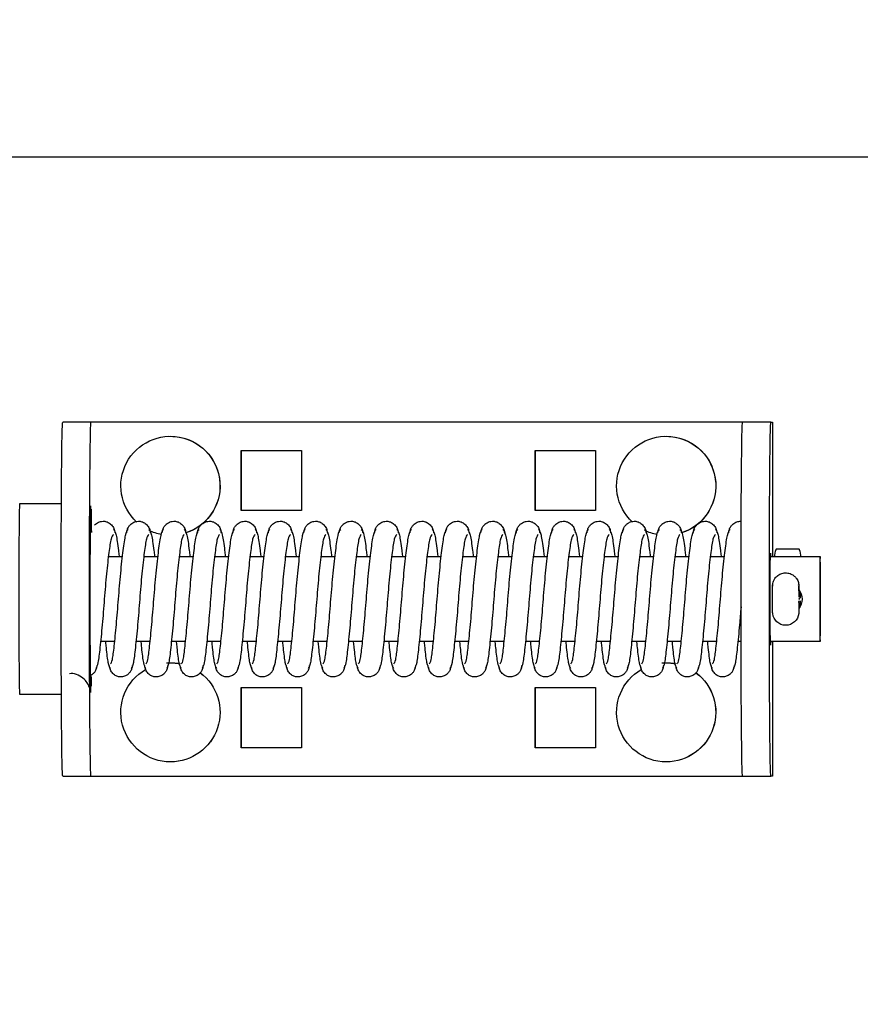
# Model space of a CAD drawing. Header units: centimetres. Extents: x 0 to 55409, y -2708 to 14680.
# Tile 28 of 125: x 29940 to 29952, y 5625 to 5639. Entities that reach past the tile are written whole.
import ezdxf

# ---------------------------------------------------------------- set-up
doc = ezdxf.new("R2010")
doc.units = ezdxf.units.CM
doc.header["$LTSCALE"] = 0.01
doc.layers.add('CKDRZWI_', color=7, linetype='Continuous')
doc.layers.add('CKPOM_POWIERZ', color=1, linetype='Continuous', plot=False)

# ---------------------------------------------------------------- blocks, each defined once
blk = doc.blocks.new('A$7E8719B1CAF')
at = {"color": 7, "linetype": 'Continuous', "lineweight": -3}
for p, q in [((3572.4, -3962), (3576.4, -3962)), ((3576.4, -3962), (3576.61, -3962)), ((3576.61, -3962), (3577.62, -3962)), ((3577.62, -3962), (3667.62, -3962)), ((3667.62, -3962), (3668.4, -3962)), ((3668.4, -3962), (3672.4, -3962)), ((3672.61, -3962), (3672.4, -3962)), ((3672.61, -3981), (3672.61, -3962)), ((3587.62, -3964), (3587.61, -3964)), ((3657.62, -3964), (3657.61, -3964)), ((3597.62, -3966), (3597.62, -3974.5)), ((3606.12, -3966), (3597.62, -3966)), ((3597.65, -3966), (3597.65, -3974.5)), ((3606.12, -3974.5), (3606.12, -3966)), ((3639.12, -3966), (3639.12, -3974.5)), ((3647.62, -3966), (3639.12, -3966)), ((3639.15, -3966), (3639.15, -3974.5)), ((3647.62, -3974.5), (3647.62, -3966)), ((3572.22, -3973.5), (3566.36, -3973.5)), ((3597.62, -3974.5), (3606.12, -3974.5)), ((3639.12, -3974.5), (3647.62, -3974.5)), ((3587.61, -3978), (3587.62, -3978)), ((3657.61, -3978), (3657.62, -3978)), ((3579.74, -3981), (3577.74, -3981)), ((3584.74, -3981), (3582.74, -3981)), ((3589.74, -3981), (3587.74, -3981)), ((3594.74, -3981), (3592.74, -3981)), ((3599.74, -3981), (3597.74, -3981)), ((3604.74, -3981), (3602.74, -3981)), ((3609.74, -3981), (3607.74, -3981)), ((3614.74, -3981), (3612.74, -3981)), ((3619.73, -3981), (3617.74, -3981)), ((3624.73, -3981), (3622.74, -3981)), ((3629.73, -3981), (3627.74, -3981)), ((3634.73, -3981), (3632.74, -3981)), ((3639.73, -3981), (3637.74, -3981)), ((3644.73, -3981), (3642.74, -3981)), ((3649.73, -3981), (3647.74, -3981)), ((3654.73, -3981), (3652.74, -3981)), ((3659.73, -3981), (3657.74, -3981)), ((3664.73, -3981), (3662.74, -3981)), ((3668.19, -3981), (3667.74, -3981)), ((3679.35, -3981), (3672.33, -3981)), ((3676.34, -3985.2), (3676.33, -3984.98)), ((3676.36, -3986.51), (3676.34, -3985.2)), ((3676.52, -3986.51), (3676.53, -3985.98)), ((3676.34, -3988.8), (3676.36, -3987.49)), ((3676.53, -3988.03), (3676.52, -3987.49)), ((3578.85, -3993), (3580.85, -3993)), ((3583.85, -3993), (3585.85, -3993)), ((3588.85, -3993), (3590.85, -3993)), ((3593.85, -3993), (3595.85, -3993)), ((3598.85, -3993), (3600.85, -3993)), ((3603.85, -3993), (3605.85, -3993)), ((3608.85, -3993), (3610.85, -3993)), ((3613.85, -3993), (3615.85, -3993)), ((3618.85, -3993), (3620.85, -3993)), ((3623.85, -3993), (3625.85, -3993)), ((3628.85, -3993), (3630.85, -3993)), ((3633.85, -3993), (3635.85, -3993)), ((3638.85, -3993), (3640.85, -3993)), ((3643.85, -3993), (3645.85, -3993)), ((3648.85, -3993), (3650.85, -3993)), ((3653.85, -3993), (3655.85, -3993)), ((3658.85, -3993), (3660.85, -3993)), ((3663.85, -3993), (3665.85, -3993)), ((3672.33, -3993), (3679.35, -3993)), ((3672.61, -4012), (3672.61, -3993)), ((3673.2, -3994.09), (3676.34, -3994.09)), ((3566.36, -4000.5), (3572.22, -4000.5)), ((3606.12, -3999.5), (3597.62, -3999.5)), ((3597.62, -3999.5), (3597.62, -4008)), ((3597.65, -3999.5), (3597.65, -4008)), ((3606.12, -4008), (3606.12, -3999.5)), ((3639.12, -3999.5), (3639.12, -4008)), ((3647.62, -3999.5), (3639.12, -3999.5)), ((3639.15, -3999.5), (3639.15, -4008)), ((3647.62, -4008), (3647.62, -3999.5)), ((3597.62, -4008), (3606.12, -4008)), ((3639.12, -4008), (3647.62, -4008)), ((3587.61, -4010), (3587.62, -4010)), ((3657.61, -4010), (3657.62, -4010)), ((3576.4, -4012), (3572.4, -4012)), ((3576.61, -4012), (3576.4, -4012)), ((3577.62, -4012), (3576.61, -4012)), ((3667.62, -4012), (3577.62, -4012)), ((3668.4, -4012), (3667.62, -4012)), ((3672.4, -4012), (3668.4, -4012)), ((3672.4, -4012), (3672.61, -4012)), ((711.34, -4049.5), (3936.61, -4049.5))]:
    blk.add_line(p, q, dxfattribs=at)
for centre, radius, start, end in [((3674.49, -3985.15), 1.85, 6.1543, 173.742), ((3674.55, -3987), 2.25, 0, 36.7992), ((3678.9, -3986.56), 2.54, 178.7797, 184.2455), ((3676.33, -3986.78), 0.178, 269.9445, 309.3444), ((3674.55, -3987), 2.25, 323.4294, 0), ((3670.15, -3988.76), 6.18, 357.0636, 359.6512)]:
    blk.add_arc(centre, radius, start, end, dxfattribs=at)
for centre, major_axis, ratio, start_param, end_param in [((3572.4, -3987), (0, -25), 0.008727, 3.141593, 6.283185), ((3576.4, -3987), (0, 25), 0.008727, 0, 3.141593), ((3668.4, -3987), (0, -25), 0.008727, 3.141593, 6.283185), ((3672.4, -3987), (0, 25), 0.008727, 0, 3.141593), ((3587.61, -3971), (0, 7), 0.999962, 0, 2.616208), ((3587.61, -3971), (0, 7), 0.999962, 3.784848, 6.283185), ((3587.62, -3971), (0, 7), 0.999962, 3.784087, 6.283185), ((3657.61, -3971), (0, 7), 0.999962, 0, 2.616342), ((3657.61, -3971), (0, 7), 0.999962, 3.784712, 6.283185), ((3657.62, -3971), (0, 7), 0.999962, 3.783937, 6.283185), ((3566.36, -3987), (0, 13.5), 0.008727, 0, 3.141593), ((3576.36, -3987), (0, 13.5), 0.008727, 5.657312, 5.85822), ((3587.61, -3971), (0, 7), 0.999962, 3.05965, 3.337346), ((3587.62, -3971), (0, 7), 0.999962, 3.141593, 3.336217), ((3657.61, -3971), (0, 7), 0.999962, 3.056375, 3.334106), ((3657.62, -3971), (0, 7), 0.999962, 3.141593, 3.333058), ((3672.35, -3987), (0, 6.5), 0.008727, 0, 3.536384), ((3672.35, -3987), (0, 6.5), 0.008727, 5.888394, 6.283185), ((3676.51, -3984.79), (0, -1.96), 0.008727, 0, 0.523599), ((3676.34, -3986.51), (-0.18, 0.003), 0.865992, 3.141589, 3.294186), ((3676.34, -3987.49), (-0.18, -0.003), 0.865992, 2.988999, 3.141593), ((3674.76, -3992.49), (0.02, -3.2), 0.577306, 4.843168, 5.20299), ((3674.76, -3992.49), (0.02, -3.2), 0.577306, 1.07147, 1.431292), ((3674.77, -3993.25), (-1.85, -0.03), 0.865992, 0.477512, 0.535263), ((3674.77, -3993.25), (1.85, 0.03), 0.865992, 5.713018, 5.770769), ((3587.61, -4003), (0, 7), 0.999962, 0.750796, 5.966971), ((3587.61, -4003), (0, 7), 0.999962, 0.182642, 0.44601), ((3587.62, -4003), (0, 7), 0.999962, 3.141593, 5.967893), ((3657.61, -4003), (0, 7), 0.999962, 0.750796, 5.966971), ((3657.61, -4003), (0, 7), 0.999962, 0.182642, 0.44601), ((3657.62, -4003), (0, 7), 0.999962, 3.141593, 5.967893), ((3576.36, -3987), (0, 13.5), 0.008727, 3.488746, 3.942656)]:
    blk.add_ellipse(centre, major_axis=major_axis, ratio=ratio, start_param=start_param, end_param=end_param, dxfattribs=at)
for major_axis in [(0, 6), (0, 4.5)]:
    blk.add_ellipse((3679.35, -3987), major_axis=major_axis, ratio=0.008727, dxfattribs=at)
for points, knots in [([(3576.25, -3993.06), (3576.25, -3992), (3576.24, -3989.66), (3576.24, -3984.93), (3576.25, -3980.09), (3576.28, -3976.17), (3576.31, -3974.25), (3576.34, -3973.74), (3576.33, -3973.86), (3576.31, -3974.05), (3576.24, -3974.37), (3576.04, -3974.91), (3575.58, -3975.58), (3574.84, -3976.17), (3574, -3976.5), (3573.53, -3976.47), (3573.36, -3976.45)], [0, 0, 0, 0, 0.105422, 0.268462, 0.43171, 0.594771, 0.75679, 0.834571, 0.853687, 0.86334, 0.87313, 0.893907, 0.918375, 0.951198, 0.985387, 1, 1, 1, 1]), ([(3577.22, -3977.61), (3577.2, -3977.43), (3577.16, -3977.14), (3576.95, -3976.72), (3576.68, -3976.41), (3576.45, -3976.25), (3576.32, -3976.18), (3576.29, -3976.16)], [0, 0, 0, 0, 0.0864248, 0.1692708, 0.2464417, 0.3170819, 0.3367085, 0.3367085, 0.3367085, 0.3367085]), ([(3582.22, -3977.61), (3582.2, -3977.43), (3582.16, -3977.14), (3581.95, -3976.72), (3581.68, -3976.41), (3581.31, -3976.14), (3580.85, -3976), (3580.4, -3975.99), (3579.91, -3976.13), (3579.45, -3976.46), (3579.09, -3976.99), (3579.02, -3977.38), (3578.99, -3977.61)], [0, 0, 0, 0, 0.086425, 0.169271, 0.246442, 0.317082, 0.439261, 0.54445, 0.653629, 0.769075, 0.886733, 1, 1, 1, 1]), ([(3587.22, -3977.61), (3587.2, -3977.43), (3587.16, -3977.14), (3586.95, -3976.72), (3586.68, -3976.41), (3586.31, -3976.14), (3585.85, -3976), (3585.4, -3975.99), (3584.91, -3976.13), (3584.45, -3976.46), (3584.09, -3976.99), (3584.02, -3977.38), (3583.99, -3977.61)], [0, 0, 0, 0, 0.086425, 0.169271, 0.246442, 0.317082, 0.439261, 0.54445, 0.653629, 0.769075, 0.886733, 1, 1, 1, 1]), ([(3592.22, -3977.61), (3592.2, -3977.43), (3592.16, -3977.14), (3591.95, -3976.72), (3591.68, -3976.41), (3591.31, -3976.14), (3590.85, -3976), (3590.4, -3975.99), (3589.91, -3976.13), (3589.45, -3976.46), (3589.09, -3976.99), (3589.02, -3977.38), (3588.99, -3977.61)], [0, 0, 0, 0, 0.086425, 0.169271, 0.246442, 0.317082, 0.439261, 0.54445, 0.653629, 0.769075, 0.886733, 1, 1, 1, 1]), ([(3597.22, -3977.61), (3597.2, -3977.43), (3597.16, -3977.14), (3596.95, -3976.72), (3596.68, -3976.41), (3596.31, -3976.14), (3595.85, -3976), (3595.4, -3975.99), (3594.91, -3976.13), (3594.45, -3976.46), (3594.09, -3976.99), (3594.02, -3977.38), (3593.99, -3977.61)], [0, 0, 0, 0, 0.086425, 0.169271, 0.246442, 0.317082, 0.439261, 0.54445, 0.653629, 0.769075, 0.886733, 1, 1, 1, 1]), ([(3602.22, -3977.61), (3602.2, -3977.43), (3602.16, -3977.14), (3601.95, -3976.72), (3601.68, -3976.41), (3601.31, -3976.14), (3600.85, -3976), (3600.4, -3975.99), (3599.91, -3976.13), (3599.45, -3976.46), (3599.09, -3976.99), (3599.02, -3977.38), (3598.99, -3977.61)], [0, 0, 0, 0, 0.086425, 0.169271, 0.246442, 0.317082, 0.439261, 0.54445, 0.653629, 0.769075, 0.886733, 1, 1, 1, 1]), ([(3607.22, -3977.61), (3607.2, -3977.43), (3607.16, -3977.14), (3606.95, -3976.72), (3606.68, -3976.41), (3606.31, -3976.14), (3605.85, -3976), (3605.4, -3975.99), (3604.91, -3976.13), (3604.45, -3976.46), (3604.09, -3976.99), (3604.02, -3977.38), (3603.99, -3977.61)], [0, 0, 0, 0, 0.086425, 0.169271, 0.246442, 0.317082, 0.439261, 0.54445, 0.653629, 0.769075, 0.886733, 1, 1, 1, 1]), ([(3612.22, -3977.61), (3612.2, -3977.43), (3612.16, -3977.14), (3611.95, -3976.72), (3611.68, -3976.41), (3611.31, -3976.14), (3610.85, -3976), (3610.4, -3975.99), (3609.91, -3976.13), (3609.45, -3976.46), (3609.09, -3976.99), (3609.02, -3977.38), (3608.99, -3977.61)], [0, 0, 0, 0, 0.086425, 0.169271, 0.246442, 0.317082, 0.439261, 0.54445, 0.653629, 0.769075, 0.886733, 1, 1, 1, 1]), ([(3617.22, -3977.61), (3617.2, -3977.43), (3617.16, -3977.14), (3616.95, -3976.72), (3616.68, -3976.41), (3616.31, -3976.14), (3615.85, -3976), (3615.4, -3975.99), (3614.91, -3976.13), (3614.45, -3976.46), (3614.09, -3976.99), (3614.02, -3977.38), (3613.99, -3977.61)], [0, 0, 0, 0, 0.086425, 0.169271, 0.246442, 0.317082, 0.439261, 0.54445, 0.653629, 0.769075, 0.886733, 1, 1, 1, 1]), ([(3622.22, -3977.61), (3622.2, -3977.43), (3622.16, -3977.14), (3621.95, -3976.72), (3621.68, -3976.41), (3621.31, -3976.14), (3620.85, -3976), (3620.4, -3975.99), (3619.91, -3976.13), (3619.45, -3976.46), (3619.09, -3976.99), (3619.02, -3977.38), (3618.99, -3977.61)], [0, 0, 0, 0, 0.086425, 0.169271, 0.246442, 0.317082, 0.439261, 0.54445, 0.653629, 0.769075, 0.886733, 1, 1, 1, 1]), ([(3627.22, -3977.61), (3627.2, -3977.43), (3627.16, -3977.14), (3626.95, -3976.72), (3626.68, -3976.41), (3626.31, -3976.14), (3625.85, -3976), (3625.4, -3975.99), (3624.91, -3976.13), (3624.45, -3976.46), (3624.09, -3976.99), (3624.02, -3977.38), (3623.99, -3977.61)], [0, 0, 0, 0, 0.086425, 0.169271, 0.246442, 0.317082, 0.439261, 0.54445, 0.653629, 0.769075, 0.886733, 1, 1, 1, 1]), ([(3632.22, -3977.61), (3632.2, -3977.43), (3632.16, -3977.14), (3631.95, -3976.72), (3631.68, -3976.41), (3631.31, -3976.14), (3630.85, -3976), (3630.4, -3975.99), (3629.91, -3976.13), (3629.45, -3976.46), (3629.09, -3976.99), (3629.02, -3977.38), (3628.99, -3977.61)], [0, 0, 0, 0, 0.086425, 0.169271, 0.246442, 0.317082, 0.439261, 0.54445, 0.653629, 0.769075, 0.886733, 1, 1, 1, 1]), ([(3637.22, -3977.61), (3637.2, -3977.43), (3637.16, -3977.14), (3636.95, -3976.72), (3636.68, -3976.41), (3636.31, -3976.14), (3635.85, -3976), (3635.4, -3975.99), (3634.91, -3976.13), (3634.45, -3976.46), (3634.08, -3976.99), (3634.02, -3977.38), (3633.99, -3977.61)], [0, 0, 0, 0, 0.086425, 0.169271, 0.246442, 0.317082, 0.439261, 0.54445, 0.653629, 0.769075, 0.886733, 1, 1, 1, 1]), ([(3642.22, -3977.61), (3642.2, -3977.43), (3642.16, -3977.14), (3641.95, -3976.72), (3641.68, -3976.41), (3641.31, -3976.14), (3640.85, -3976), (3640.4, -3975.99), (3639.91, -3976.13), (3639.45, -3976.46), (3639.08, -3976.99), (3639.02, -3977.38), (3638.99, -3977.61)], [0, 0, 0, 0, 0.086425, 0.169271, 0.246442, 0.317082, 0.439261, 0.54445, 0.653629, 0.769075, 0.886733, 1, 1, 1, 1]), ([(3647.22, -3977.61), (3647.2, -3977.43), (3647.16, -3977.14), (3646.95, -3976.72), (3646.68, -3976.41), (3646.31, -3976.14), (3645.85, -3976), (3645.4, -3975.99), (3644.91, -3976.13), (3644.45, -3976.46), (3644.08, -3976.99), (3644.02, -3977.38), (3643.99, -3977.61)], [0, 0, 0, 0, 0.086425, 0.169271, 0.246442, 0.317082, 0.439261, 0.54445, 0.653629, 0.769075, 0.886733, 1, 1, 1, 1]), ([(3652.22, -3977.61), (3652.2, -3977.43), (3652.16, -3977.14), (3651.95, -3976.72), (3651.68, -3976.41), (3651.3, -3976.14), (3650.85, -3976), (3650.4, -3975.99), (3649.91, -3976.13), (3649.45, -3976.46), (3649.08, -3976.99), (3649.02, -3977.38), (3648.99, -3977.61)], [0, 0, 0, 0, 0.086425, 0.169271, 0.246442, 0.317082, 0.439261, 0.54445, 0.653629, 0.769075, 0.886733, 1, 1, 1, 1]), ([(3657.22, -3977.61), (3657.2, -3977.43), (3657.16, -3977.14), (3656.95, -3976.72), (3656.68, -3976.41), (3656.3, -3976.14), (3655.85, -3976), (3655.4, -3975.99), (3654.91, -3976.13), (3654.45, -3976.46), (3654.08, -3976.99), (3654.02, -3977.38), (3653.99, -3977.61)], [0, 0, 0, 0, 0.086425, 0.169271, 0.246442, 0.317082, 0.439261, 0.54445, 0.653629, 0.769075, 0.886733, 1, 1, 1, 1]), ([(3662.22, -3977.61), (3662.2, -3977.43), (3662.16, -3977.14), (3661.95, -3976.72), (3661.68, -3976.41), (3661.3, -3976.14), (3660.85, -3976), (3660.4, -3975.99), (3659.91, -3976.13), (3659.45, -3976.46), (3659.08, -3976.99), (3659.02, -3977.38), (3658.99, -3977.61)], [0, 0, 0, 0, 0.086425, 0.169271, 0.246442, 0.317082, 0.439261, 0.54445, 0.653629, 0.769075, 0.886733, 1, 1, 1, 1]), ([(3667.22, -3977.61), (3667.2, -3977.43), (3667.16, -3977.14), (3666.95, -3976.72), (3666.68, -3976.41), (3666.3, -3976.14), (3665.85, -3976), (3665.4, -3975.99), (3664.91, -3976.13), (3664.45, -3976.46), (3664.08, -3976.99), (3664.02, -3977.38), (3663.99, -3977.61)], [0, 0, 0, 0, 0.086425, 0.169271, 0.246442, 0.317082, 0.439261, 0.54445, 0.653629, 0.769075, 0.886733, 1, 1, 1, 1]), ([(3579.55, -3996.1), (3579.43, -3995.99), (3579.22, -3995.75), (3578.92, -3993.7), (3578.57, -3990.68), (3578.27, -3986.99), (3577.98, -3983.24), (3577.65, -3980.04), (3577.38, -3977.73), (3577.19, -3977.38), (3577.08, -3977.21)], [0, 0, 0, 0, 0.122155, 0.241584, 0.367155, 0.490646, 0.615304, 0.744463, 0.869617, 1, 1, 1, 1]), ([(3579.14, -3977.21), (3579.03, -3977.37), (3578.83, -3977.73), (3578.63, -3979.44), (3578.51, -3980.65), (3578.48, -3980.91)], [0, 0, 0, 0, 0.2555428, 0.5011123, 0.5662176, 0.5662176, 0.5662176, 0.5662176]), ([(3579.15, -3977.84), (3579.25, -3977.94), (3579.42, -3978.19), (3579.67, -3980.25), (3579.98, -3983.3), (3580.27, -3987.01), (3580.58, -3990.78), (3580.95, -3994), (3581.28, -3996.32), (3581.51, -3996.68), (3581.65, -3996.85)], [0.0013946, 0.0013946, 0.0013946, 0.0013946, 0.1222493, 0.2417539, 0.36738, 0.4908979, 0.6155517, 0.7446685, 0.8697433, 1, 1, 1, 1]), ([(3584.55, -3996.1), (3584.43, -3995.99), (3584.22, -3995.75), (3583.92, -3993.7), (3583.57, -3990.68), (3583.27, -3986.99), (3582.98, -3983.24), (3582.65, -3980.04), (3582.38, -3977.73), (3582.19, -3977.38), (3582.08, -3977.21)], [0, 0, 0, 0, 0.122155, 0.241584, 0.367155, 0.490646, 0.615304, 0.744463, 0.869617, 1, 1, 1, 1]), ([(3584.14, -3977.21), (3584.03, -3977.37), (3583.83, -3977.73), (3583.63, -3979.44), (3583.51, -3980.65), (3583.48, -3980.91)], [0, 0, 0, 0, 0.2555428, 0.5011123, 0.5662176, 0.5662176, 0.5662176, 0.5662176]), ([(3584.15, -3977.84), (3584.25, -3977.94), (3584.42, -3978.19), (3584.67, -3980.25), (3584.98, -3983.3), (3585.27, -3987.01), (3585.58, -3990.78), (3585.95, -3994), (3586.28, -3996.32), (3586.51, -3996.68), (3586.65, -3996.85)], [0.0013946, 0.0013946, 0.0013946, 0.0013946, 0.1222493, 0.2417539, 0.36738, 0.4908979, 0.6155517, 0.7446685, 0.8697433, 1, 1, 1, 1]), ([(3589.55, -3996.1), (3589.43, -3995.99), (3589.22, -3995.75), (3588.92, -3993.7), (3588.57, -3990.68), (3588.27, -3986.99), (3587.98, -3983.24), (3587.65, -3980.04), (3587.38, -3977.73), (3587.19, -3977.38), (3587.08, -3977.21)], [0, 0, 0, 0, 0.122155, 0.241584, 0.367155, 0.490646, 0.615304, 0.744463, 0.869617, 1, 1, 1, 1]), ([(3589.14, -3977.21), (3589.03, -3977.37), (3588.83, -3977.73), (3588.63, -3979.44), (3588.51, -3980.65), (3588.48, -3980.91)], [0, 0, 0, 0, 0.2555428, 0.5011123, 0.5662176, 0.5662176, 0.5662176, 0.5662176]), ([(3589.15, -3977.84), (3589.25, -3977.94), (3589.42, -3978.19), (3589.67, -3980.25), (3589.98, -3983.3), (3590.27, -3987.01), (3590.58, -3990.78), (3590.95, -3994), (3591.28, -3996.32), (3591.51, -3996.68), (3591.65, -3996.85)], [0.0013946, 0.0013946, 0.0013946, 0.0013946, 0.1222493, 0.2417539, 0.36738, 0.4908979, 0.6155517, 0.7446685, 0.8697433, 1, 1, 1, 1]), ([(3594.55, -3996.1), (3594.43, -3995.99), (3594.22, -3995.75), (3593.92, -3993.7), (3593.57, -3990.68), (3593.27, -3986.99), (3592.98, -3983.24), (3592.65, -3980.04), (3592.38, -3977.73), (3592.19, -3977.38), (3592.08, -3977.21)], [0, 0, 0, 0, 0.122155, 0.241584, 0.367155, 0.490646, 0.615304, 0.744463, 0.869617, 1, 1, 1, 1]), ([(3594.14, -3977.21), (3594.03, -3977.37), (3593.83, -3977.73), (3593.63, -3979.44), (3593.51, -3980.65), (3593.48, -3980.91)], [0, 0, 0, 0, 0.2555428, 0.5011123, 0.5662176, 0.5662176, 0.5662176, 0.5662176]), ([(3594.15, -3977.84), (3594.25, -3977.94), (3594.42, -3978.19), (3594.67, -3980.25), (3594.98, -3983.3), (3595.27, -3987.01), (3595.58, -3990.78), (3595.95, -3994), (3596.28, -3996.32), (3596.51, -3996.68), (3596.65, -3996.85)], [0.0013946, 0.0013946, 0.0013946, 0.0013946, 0.1222493, 0.2417539, 0.36738, 0.4908979, 0.6155517, 0.7446685, 0.8697433, 1, 1, 1, 1]), ([(3599.55, -3996.1), (3599.43, -3995.99), (3599.22, -3995.75), (3598.92, -3993.7), (3598.57, -3990.68), (3598.27, -3986.99), (3597.98, -3983.24), (3597.65, -3980.04), (3597.38, -3977.73), (3597.19, -3977.38), (3597.08, -3977.21)], [0, 0, 0, 0, 0.122155, 0.241584, 0.367155, 0.490646, 0.615304, 0.744463, 0.869617, 1, 1, 1, 1]), ([(3599.14, -3977.21), (3599.03, -3977.37), (3598.83, -3977.73), (3598.63, -3979.44), (3598.51, -3980.65), (3598.48, -3980.91)], [0, 0, 0, 0, 0.2555428, 0.5011123, 0.5662176, 0.5662176, 0.5662176, 0.5662176]), ([(3599.15, -3977.84), (3599.25, -3977.94), (3599.42, -3978.19), (3599.67, -3980.25), (3599.98, -3983.3), (3600.27, -3987.01), (3600.58, -3990.78), (3600.95, -3994), (3601.28, -3996.32), (3601.51, -3996.68), (3601.65, -3996.85)], [0.0013946, 0.0013946, 0.0013946, 0.0013946, 0.1222493, 0.2417539, 0.36738, 0.4908979, 0.6155517, 0.7446685, 0.8697433, 1, 1, 1, 1]), ([(3604.55, -3996.1), (3604.43, -3995.99), (3604.22, -3995.75), (3603.92, -3993.7), (3603.57, -3990.68), (3603.27, -3986.99), (3602.97, -3983.24), (3602.65, -3980.04), (3602.38, -3977.73), (3602.19, -3977.38), (3602.08, -3977.21)], [0, 0, 0, 0, 0.122155, 0.241584, 0.367155, 0.490646, 0.615304, 0.744463, 0.869617, 1, 1, 1, 1]), ([(3604.14, -3977.21), (3604.03, -3977.37), (3603.83, -3977.73), (3603.63, -3979.44), (3603.51, -3980.65), (3603.48, -3980.91)], [0, 0, 0, 0, 0.2555428, 0.5011123, 0.5662176, 0.5662176, 0.5662176, 0.5662176]), ([(3604.15, -3977.84), (3604.25, -3977.94), (3604.42, -3978.19), (3604.67, -3980.25), (3604.98, -3983.3), (3605.27, -3987.01), (3605.58, -3990.78), (3605.95, -3994), (3606.28, -3996.32), (3606.51, -3996.68), (3606.65, -3996.85)], [0.0013946, 0.0013946, 0.0013946, 0.0013946, 0.1222493, 0.2417539, 0.36738, 0.4908979, 0.6155517, 0.7446685, 0.8697433, 1, 1, 1, 1]), ([(3609.55, -3996.1), (3609.43, -3995.99), (3609.22, -3995.75), (3608.92, -3993.7), (3608.57, -3990.68), (3608.27, -3986.99), (3607.97, -3983.24), (3607.65, -3980.04), (3607.38, -3977.73), (3607.19, -3977.38), (3607.08, -3977.21)], [0, 0, 0, 0, 0.122155, 0.241584, 0.367155, 0.490646, 0.615304, 0.744463, 0.869617, 1, 1, 1, 1]), ([(3609.14, -3977.21), (3609.03, -3977.37), (3608.83, -3977.73), (3608.63, -3979.44), (3608.51, -3980.65), (3608.48, -3980.91)], [0, 0, 0, 0, 0.2555428, 0.5011123, 0.5662176, 0.5662176, 0.5662176, 0.5662176]), ([(3609.15, -3977.84), (3609.25, -3977.94), (3609.42, -3978.19), (3609.67, -3980.25), (3609.98, -3983.3), (3610.27, -3987.01), (3610.58, -3990.78), (3610.95, -3994), (3611.28, -3996.32), (3611.51, -3996.68), (3611.65, -3996.85)], [0.0013946, 0.0013946, 0.0013946, 0.0013946, 0.1222493, 0.2417539, 0.36738, 0.4908979, 0.6155517, 0.7446685, 0.8697433, 1, 1, 1, 1]), ([(3614.55, -3996.1), (3614.43, -3995.99), (3614.22, -3995.75), (3613.92, -3993.7), (3613.57, -3990.68), (3613.27, -3986.99), (3612.97, -3983.24), (3612.65, -3980.04), (3612.38, -3977.73), (3612.19, -3977.38), (3612.08, -3977.21)], [0, 0, 0, 0, 0.122155, 0.241584, 0.367155, 0.490646, 0.615304, 0.744463, 0.869617, 1, 1, 1, 1]), ([(3614.14, -3977.21), (3614.03, -3977.37), (3613.83, -3977.73), (3613.63, -3979.44), (3613.51, -3980.65), (3613.48, -3980.91)], [0, 0, 0, 0, 0.2555428, 0.5011123, 0.5662176, 0.5662176, 0.5662176, 0.5662176]), ([(3614.15, -3977.84), (3614.25, -3977.94), (3614.42, -3978.19), (3614.67, -3980.25), (3614.98, -3983.3), (3615.27, -3987.01), (3615.58, -3990.78), (3615.95, -3994), (3616.27, -3996.32), (3616.51, -3996.68), (3616.65, -3996.85)], [0.0013946, 0.0013946, 0.0013946, 0.0013946, 0.1222493, 0.2417539, 0.36738, 0.4908979, 0.6155517, 0.7446685, 0.8697433, 1, 1, 1, 1]), ([(3619.55, -3996.1), (3619.43, -3995.99), (3619.22, -3995.75), (3618.92, -3993.7), (3618.57, -3990.68), (3618.27, -3986.99), (3617.97, -3983.24), (3617.65, -3980.04), (3617.38, -3977.73), (3617.19, -3977.38), (3617.08, -3977.21)], [0, 0, 0, 0, 0.122155, 0.241584, 0.367155, 0.490646, 0.615304, 0.744463, 0.869617, 1, 1, 1, 1]), ([(3619.14, -3977.21), (3619.03, -3977.37), (3618.83, -3977.73), (3618.63, -3979.44), (3618.51, -3980.65), (3618.48, -3980.91)], [0, 0, 0, 0, 0.2555428, 0.5011123, 0.5662176, 0.5662176, 0.5662176, 0.5662176]), ([(3619.15, -3977.84), (3619.25, -3977.94), (3619.42, -3978.19), (3619.67, -3980.25), (3619.98, -3983.3), (3620.27, -3987.01), (3620.58, -3990.78), (3620.95, -3994), (3621.27, -3996.32), (3621.51, -3996.68), (3621.65, -3996.85)], [0.0013946, 0.0013946, 0.0013946, 0.0013946, 0.1222493, 0.2417539, 0.36738, 0.4908979, 0.6155517, 0.7446685, 0.8697433, 1, 1, 1, 1]), ([(3624.55, -3996.1), (3624.43, -3995.99), (3624.22, -3995.75), (3623.92, -3993.7), (3623.57, -3990.68), (3623.27, -3986.99), (3622.97, -3983.24), (3622.65, -3980.04), (3622.38, -3977.73), (3622.19, -3977.38), (3622.08, -3977.21)], [0, 0, 0, 0, 0.122155, 0.241584, 0.367155, 0.490646, 0.615304, 0.744463, 0.869617, 1, 1, 1, 1]), ([(3624.13, -3977.21), (3624.03, -3977.37), (3623.83, -3977.73), (3623.63, -3979.44), (3623.51, -3980.65), (3623.48, -3980.91)], [0, 0, 0, 0, 0.2555428, 0.5011123, 0.5662176, 0.5662176, 0.5662176, 0.5662176]), ([(3624.15, -3977.84), (3624.25, -3977.94), (3624.42, -3978.19), (3624.67, -3980.25), (3624.98, -3983.3), (3625.27, -3987.01), (3625.58, -3990.78), (3625.95, -3994), (3626.27, -3996.32), (3626.51, -3996.68), (3626.65, -3996.85)], [0.0013946, 0.0013946, 0.0013946, 0.0013946, 0.1222493, 0.2417539, 0.36738, 0.4908979, 0.6155517, 0.7446685, 0.8697433, 1, 1, 1, 1]), ([(3629.55, -3996.1), (3629.43, -3995.99), (3629.22, -3995.75), (3628.92, -3993.7), (3628.57, -3990.68), (3628.27, -3986.99), (3627.97, -3983.24), (3627.65, -3980.04), (3627.38, -3977.73), (3627.19, -3977.38), (3627.08, -3977.21)], [0, 0, 0, 0, 0.122155, 0.241584, 0.367155, 0.490646, 0.615304, 0.744463, 0.869617, 1, 1, 1, 1]), ([(3629.13, -3977.21), (3629.03, -3977.37), (3628.83, -3977.73), (3628.63, -3979.44), (3628.51, -3980.65), (3628.48, -3980.91)], [0, 0, 0, 0, 0.2555428, 0.5011123, 0.5662176, 0.5662176, 0.5662176, 0.5662176]), ([(3629.15, -3977.84), (3629.24, -3977.94), (3629.42, -3978.19), (3629.66, -3980.25), (3629.98, -3983.3), (3630.27, -3987.01), (3630.58, -3990.78), (3630.95, -3994), (3631.27, -3996.32), (3631.51, -3996.68), (3631.65, -3996.85)], [0.0013946, 0.0013946, 0.0013946, 0.0013946, 0.1222493, 0.2417539, 0.36738, 0.4908979, 0.6155517, 0.7446685, 0.8697433, 1, 1, 1, 1]), ([(3634.55, -3996.1), (3634.43, -3995.99), (3634.22, -3995.75), (3633.92, -3993.7), (3633.57, -3990.68), (3633.27, -3986.99), (3632.97, -3983.24), (3632.65, -3980.04), (3632.38, -3977.73), (3632.19, -3977.38), (3632.08, -3977.21)], [0, 0, 0, 0, 0.122155, 0.241584, 0.367155, 0.490646, 0.615304, 0.744463, 0.869617, 1, 1, 1, 1]), ([(3634.13, -3977.21), (3634.02, -3977.37), (3633.83, -3977.73), (3633.63, -3979.44), (3633.5, -3980.65), (3633.48, -3980.91)], [0, 0, 0, 0, 0.2555428, 0.5011123, 0.5662176, 0.5662176, 0.5662176, 0.5662176]), ([(3634.15, -3977.84), (3634.24, -3977.94), (3634.42, -3978.19), (3634.66, -3980.25), (3634.98, -3983.3), (3635.27, -3987.01), (3635.58, -3990.78), (3635.95, -3994), (3636.27, -3996.32), (3636.51, -3996.68), (3636.65, -3996.85)], [0.0013946, 0.0013946, 0.0013946, 0.0013946, 0.1222493, 0.2417539, 0.36738, 0.4908979, 0.6155517, 0.7446685, 0.8697433, 1, 1, 1, 1]), ([(3639.55, -3996.1), (3639.43, -3995.99), (3639.22, -3995.75), (3638.92, -3993.7), (3638.57, -3990.68), (3638.27, -3986.99), (3637.97, -3983.24), (3637.65, -3980.04), (3637.38, -3977.73), (3637.19, -3977.38), (3637.08, -3977.21)], [0, 0, 0, 0, 0.122155, 0.241584, 0.367155, 0.490646, 0.615304, 0.744463, 0.869617, 1, 1, 1, 1]), ([(3639.13, -3977.21), (3639.02, -3977.37), (3638.83, -3977.73), (3638.63, -3979.44), (3638.5, -3980.65), (3638.48, -3980.91)], [0, 0, 0, 0, 0.2555428, 0.5011123, 0.5662176, 0.5662176, 0.5662176, 0.5662176]), ([(3639.15, -3977.84), (3639.24, -3977.94), (3639.42, -3978.19), (3639.66, -3980.25), (3639.98, -3983.3), (3640.27, -3987.01), (3640.58, -3990.78), (3640.95, -3994), (3641.27, -3996.32), (3641.51, -3996.68), (3641.65, -3996.85)], [0.0013946, 0.0013946, 0.0013946, 0.0013946, 0.1222493, 0.2417539, 0.36738, 0.4908979, 0.6155517, 0.7446685, 0.8697433, 1, 1, 1, 1]), ([(3644.55, -3996.1), (3644.43, -3995.99), (3644.22, -3995.75), (3643.92, -3993.7), (3643.57, -3990.68), (3643.27, -3986.99), (3642.97, -3983.24), (3642.65, -3980.04), (3642.38, -3977.73), (3642.19, -3977.38), (3642.08, -3977.21)], [0, 0, 0, 0, 0.122155, 0.241584, 0.367155, 0.490646, 0.615304, 0.744463, 0.869617, 1, 1, 1, 1]), ([(3644.13, -3977.21), (3644.02, -3977.37), (3643.83, -3977.73), (3643.63, -3979.44), (3643.5, -3980.65), (3643.48, -3980.91)], [0, 0, 0, 0, 0.2555428, 0.5011123, 0.5662176, 0.5662176, 0.5662176, 0.5662176]), ([(3644.15, -3977.84), (3644.24, -3977.94), (3644.42, -3978.19), (3644.66, -3980.25), (3644.98, -3983.3), (3645.27, -3987.01), (3645.58, -3990.78), (3645.95, -3994), (3646.27, -3996.32), (3646.51, -3996.68), (3646.65, -3996.85)], [0.0013946, 0.0013946, 0.0013946, 0.0013946, 0.1222493, 0.2417539, 0.36738, 0.4908979, 0.6155517, 0.7446685, 0.8697433, 1, 1, 1, 1]), ([(3649.55, -3996.1), (3649.43, -3995.99), (3649.22, -3995.75), (3648.92, -3993.7), (3648.57, -3990.68), (3648.27, -3986.99), (3647.97, -3983.24), (3647.65, -3980.04), (3647.38, -3977.73), (3647.19, -3977.38), (3647.08, -3977.21)], [0, 0, 0, 0, 0.122155, 0.241584, 0.367155, 0.490646, 0.615304, 0.744463, 0.869617, 1, 1, 1, 1]), ([(3649.13, -3977.21), (3649.02, -3977.37), (3648.83, -3977.73), (3648.63, -3979.44), (3648.5, -3980.65), (3648.48, -3980.91)], [0, 0, 0, 0, 0.2555428, 0.5011123, 0.5662176, 0.5662176, 0.5662176, 0.5662176]), ([(3649.15, -3977.84), (3649.24, -3977.94), (3649.42, -3978.19), (3649.66, -3980.25), (3649.98, -3983.3), (3650.27, -3987.01), (3650.58, -3990.78), (3650.95, -3994), (3651.27, -3996.32), (3651.51, -3996.68), (3651.65, -3996.85)], [0.0013946, 0.0013946, 0.0013946, 0.0013946, 0.1222493, 0.2417539, 0.36738, 0.4908979, 0.6155517, 0.7446685, 0.8697433, 1, 1, 1, 1]), ([(3654.55, -3996.1), (3654.43, -3995.99), (3654.22, -3995.75), (3653.92, -3993.7), (3653.57, -3990.68), (3653.27, -3986.99), (3652.97, -3983.24), (3652.65, -3980.04), (3652.38, -3977.73), (3652.19, -3977.38), (3652.08, -3977.21)], [0, 0, 0, 0, 0.122155, 0.241584, 0.367155, 0.490646, 0.615304, 0.744463, 0.869617, 1, 1, 1, 1]), ([(3654.13, -3977.21), (3654.02, -3977.37), (3653.83, -3977.73), (3653.63, -3979.44), (3653.5, -3980.65), (3653.48, -3980.91)], [0, 0, 0, 0, 0.2555428, 0.5011123, 0.5662176, 0.5662176, 0.5662176, 0.5662176]), ([(3654.15, -3977.84), (3654.24, -3977.94), (3654.42, -3978.19), (3654.66, -3980.25), (3654.98, -3983.3), (3655.27, -3987.01), (3655.58, -3990.78), (3655.95, -3994), (3656.27, -3996.32), (3656.51, -3996.68), (3656.65, -3996.85)], [0.0013946, 0.0013946, 0.0013946, 0.0013946, 0.1222493, 0.2417539, 0.36738, 0.4908979, 0.6155517, 0.7446685, 0.8697433, 1, 1, 1, 1]), ([(3659.55, -3996.1), (3659.43, -3995.99), (3659.22, -3995.75), (3658.92, -3993.7), (3658.57, -3990.68), (3658.27, -3986.99), (3657.97, -3983.24), (3657.65, -3980.04), (3657.38, -3977.73), (3657.19, -3977.38), (3657.08, -3977.21)], [0, 0, 0, 0, 0.122155, 0.241584, 0.367155, 0.490646, 0.615304, 0.744463, 0.869617, 1, 1, 1, 1]), ([(3659.13, -3977.21), (3659.02, -3977.37), (3658.83, -3977.73), (3658.63, -3979.44), (3658.5, -3980.65), (3658.48, -3980.91)], [0, 0, 0, 0, 0.2555428, 0.5011123, 0.5662176, 0.5662176, 0.5662176, 0.5662176]), ([(3659.15, -3977.84), (3659.24, -3977.94), (3659.42, -3978.19), (3659.66, -3980.25), (3659.98, -3983.3), (3660.27, -3987.01), (3660.58, -3990.78), (3660.95, -3994), (3661.27, -3996.32), (3661.51, -3996.68), (3661.65, -3996.85)], [0.0013946, 0.0013946, 0.0013946, 0.0013946, 0.1222493, 0.2417539, 0.36738, 0.4908979, 0.6155517, 0.7446685, 0.8697433, 1, 1, 1, 1]), ([(3664.55, -3996.1), (3664.43, -3995.99), (3664.21, -3995.75), (3663.92, -3993.7), (3663.57, -3990.68), (3663.27, -3986.99), (3662.97, -3983.24), (3662.65, -3980.04), (3662.38, -3977.73), (3662.19, -3977.38), (3662.08, -3977.21)], [0, 0, 0, 0, 0.122155, 0.241584, 0.367155, 0.490646, 0.615304, 0.744463, 0.869617, 1, 1, 1, 1]), ([(3664.13, -3977.21), (3664.02, -3977.37), (3663.83, -3977.73), (3663.63, -3979.44), (3663.5, -3980.65), (3663.48, -3980.91)], [0, 0, 0, 0, 0.2555428, 0.5011123, 0.5662176, 0.5662176, 0.5662176, 0.5662176]), ([(3664.15, -3977.84), (3664.24, -3977.94), (3664.42, -3978.19), (3664.66, -3980.25), (3664.98, -3983.3), (3665.27, -3987.01), (3665.58, -3990.78), (3665.94, -3994), (3666.27, -3996.32), (3666.51, -3996.68), (3666.65, -3996.85)], [0.0013946, 0.0013946, 0.0013946, 0.0013946, 0.1222493, 0.2417539, 0.36738, 0.4908979, 0.6155517, 0.7446685, 0.8697433, 1, 1, 1, 1]), ([(3668.18, -3985.89), (3668.11, -3985.03), (3667.94, -3982.93), (3667.65, -3980.04), (3667.38, -3977.73), (3667.19, -3977.38), (3667.08, -3977.21)], [0.5279698, 0.5279698, 0.5279698, 0.5279698, 0.6153044, 0.7444633, 0.8696174, 1, 1, 1, 1]), ([(3672.65, -3984.95), (3672.65, -3984.97), (3672.65, -3985.01), (3672.64, -3985.07), (3672.64, -3985.15), (3672.63, -3985.31), (3672.63, -3985.68), (3672.63, -3986.3), (3672.63, -3987.01), (3672.63, -3987.72), (3672.63, -3988.34), (3672.63, -3988.7), (3672.64, -3988.86), (3672.64, -3988.95), (3672.65, -3989.07), (3672.68, -3989.26), (3672.77, -3989.56), (3672.98, -3989.96), (3673.38, -3990.37), (3673.95, -3990.66), (3674.62, -3990.74), (3675.23, -3990.58), (3675.69, -3990.29), (3676, -3989.95), (3676.18, -3989.63), (3676.28, -3989.35), (3676.32, -3989.16), (3676.33, -3989.09), (3676.33, -3989.08)], [0, 0, 0, 0, 0.007126, 0.015061, 0.027782, 0.064752, 0.130843, 0.192476, 0.257067, 0.321197, 0.385418, 0.450701, 0.486741, 0.503766, 0.513236, 0.529507, 0.5564, 0.597331, 0.651388, 0.708338, 0.768649, 0.828436, 0.875837, 0.915619, 0.949095, 0.976271, 0.99638, 1, 1, 1, 1]), ([(3672.64, -3985.91), (3672.64, -3986.16), (3672.64, -3986.61), (3672.64, -3987.43), (3672.64, -3988.17), (3672.64, -3988.73), (3672.67, -3989.06), (3672.64, -3989.04), (3672.66, -3989.1)], [0, 0, 0, 0, 0.1335955, 0.2673237, 0.4009999, 0.5347569, 0.6689666, 0.7329443, 0.7329443, 0.7329443, 0.7329443]), ([(3676.52, -3987.49), (3676.52, -3987.38), (3676.51, -3987.26), (3676.51, -3987.21), (3676.51, -3987.19), (3676.5, -3987.16), (3676.48, -3987.12), (3676.45, -3987.09), (3676.4, -3987.05), (3676.35, -3987.05), (3676.33, -3987.04)], [0, 0, 0, 0, 0.626817, 0.736417, 0.79444, 0.818937, 0.851227, 0.894082, 0.942759, 1, 1, 1, 1]), ([(3676.36, -3987.49), (3676.36, -3987.39), (3676.36, -3987.28), (3676.36, -3987.25), (3676.36, -3987.25), (3676.36, -3987.27), (3676.36, -3987.28), (3676.35, -3987.29), (3676.35, -3987.29)], [0, 0, 0, 0, 0.644628, 0.838231, 0.935687, 0.968645, 0.996318, 1, 1, 1, 1]), ([(3676.3, -3988.97), (3676.3, -3988.98), (3676.31, -3989), (3676.32, -3989.02), (3676.32, -3989.04), (3676.32, -3989.05), (3676.32, -3989.05), (3676.32, -3989.04), (3676.32, -3988.98), (3676.32, -3988.73), (3676.31, -3988.41), (3676.31, -3988.18), (3676.31, -3988.16)], [0.0800382, 0.0800382, 0.0800382, 0.0800382, 0.0962893, 0.108806, 0.1197013, 0.1334389, 0.1570046, 0.20959, 0.3499216, 0.6362148, 0.9816606, 1, 1, 1, 1]), ([(3576.34, -4000.19), (3576.34, -4000.19), (3576.33, -4000.12), (3576.31, -3999.64), (3576.29, -3998.05), (3576.26, -3995.58), (3576.26, -3993.66), (3576.25, -3993.06)], [0.2900637, 0.2900637, 0.2900637, 0.2900637, 0.3262611, 0.4346249, 0.6427546, 0.9046415, 1, 1, 1, 1]), ([(3579.57, -3996.85), (3579.7, -3996.68), (3579.94, -3996.32), (3580.18, -3994.59), (3580.33, -3993.37), (3580.36, -3993.09)], [0, 0, 0, 0, 0.2557867, 0.5014413, 0.5685538, 0.5685538, 0.5685538, 0.5685538]), ([(3584.57, -3996.85), (3584.7, -3996.68), (3584.94, -3996.32), (3585.18, -3994.59), (3585.33, -3993.37), (3585.36, -3993.09)], [0, 0, 0, 0, 0.2557867, 0.5014413, 0.5685538, 0.5685538, 0.5685538, 0.5685538]), ([(3589.57, -3996.85), (3589.7, -3996.68), (3589.94, -3996.32), (3590.18, -3994.59), (3590.33, -3993.37), (3590.36, -3993.09)], [0, 0, 0, 0, 0.2557867, 0.5014413, 0.5685538, 0.5685538, 0.5685538, 0.5685538]), ([(3594.57, -3996.85), (3594.7, -3996.68), (3594.94, -3996.32), (3595.18, -3994.59), (3595.33, -3993.37), (3595.36, -3993.09)], [0, 0, 0, 0, 0.2557867, 0.5014413, 0.5685538, 0.5685538, 0.5685538, 0.5685538]), ([(3599.57, -3996.85), (3599.7, -3996.68), (3599.94, -3996.32), (3600.18, -3994.59), (3600.33, -3993.37), (3600.36, -3993.09)], [0, 0, 0, 0, 0.2557867, 0.5014413, 0.5685538, 0.5685538, 0.5685538, 0.5685538]), ([(3604.57, -3996.85), (3604.7, -3996.68), (3604.94, -3996.32), (3605.18, -3994.59), (3605.33, -3993.37), (3605.36, -3993.09)], [0, 0, 0, 0, 0.2557867, 0.5014413, 0.5685538, 0.5685538, 0.5685538, 0.5685538]), ([(3609.57, -3996.85), (3609.7, -3996.68), (3609.94, -3996.32), (3610.18, -3994.59), (3610.33, -3993.37), (3610.36, -3993.09)], [0, 0, 0, 0, 0.2557867, 0.5014413, 0.5685538, 0.5685538, 0.5685538, 0.5685538]), ([(3614.56, -3996.85), (3614.7, -3996.68), (3614.94, -3996.32), (3615.18, -3994.59), (3615.33, -3993.37), (3615.36, -3993.09)], [0, 0, 0, 0, 0.2557867, 0.5014413, 0.5685538, 0.5685538, 0.5685538, 0.5685538]), ([(3619.56, -3996.85), (3619.7, -3996.68), (3619.94, -3996.32), (3620.18, -3994.59), (3620.33, -3993.37), (3620.36, -3993.09)], [0, 0, 0, 0, 0.2557867, 0.5014413, 0.5685538, 0.5685538, 0.5685538, 0.5685538]), ([(3624.56, -3996.85), (3624.7, -3996.68), (3624.94, -3996.32), (3625.18, -3994.59), (3625.33, -3993.37), (3625.36, -3993.09)], [0, 0, 0, 0, 0.2557867, 0.5014413, 0.5685538, 0.5685538, 0.5685538, 0.5685538]), ([(3629.56, -3996.85), (3629.7, -3996.68), (3629.94, -3996.32), (3630.18, -3994.59), (3630.33, -3993.37), (3630.36, -3993.09)], [0, 0, 0, 0, 0.2557867, 0.5014413, 0.5685538, 0.5685538, 0.5685538, 0.5685538]), ([(3634.56, -3996.85), (3634.7, -3996.68), (3634.94, -3996.32), (3635.18, -3994.59), (3635.33, -3993.37), (3635.36, -3993.09)], [0, 0, 0, 0, 0.2557867, 0.5014413, 0.5685538, 0.5685538, 0.5685538, 0.5685538]), ([(3639.56, -3996.85), (3639.7, -3996.68), (3639.94, -3996.32), (3640.18, -3994.59), (3640.33, -3993.37), (3640.36, -3993.09)], [0, 0, 0, 0, 0.2557867, 0.5014413, 0.5685538, 0.5685538, 0.5685538, 0.5685538]), ([(3644.56, -3996.85), (3644.7, -3996.68), (3644.94, -3996.32), (3645.18, -3994.59), (3645.33, -3993.37), (3645.36, -3993.09)], [0, 0, 0, 0, 0.2557867, 0.5014413, 0.5685538, 0.5685538, 0.5685538, 0.5685538]), ([(3649.56, -3996.85), (3649.7, -3996.68), (3649.94, -3996.32), (3650.18, -3994.59), (3650.33, -3993.37), (3650.36, -3993.09)], [0, 0, 0, 0, 0.2557867, 0.5014413, 0.5685538, 0.5685538, 0.5685538, 0.5685538]), ([(3654.56, -3996.85), (3654.7, -3996.68), (3654.94, -3996.32), (3655.18, -3994.59), (3655.33, -3993.37), (3655.36, -3993.09)], [0, 0, 0, 0, 0.2557867, 0.5014413, 0.5685538, 0.5685538, 0.5685538, 0.5685538]), ([(3659.56, -3996.85), (3659.7, -3996.68), (3659.94, -3996.32), (3660.18, -3994.59), (3660.33, -3993.37), (3660.36, -3993.09)], [0, 0, 0, 0, 0.2557867, 0.5014413, 0.5685538, 0.5685538, 0.5685538, 0.5685538]), ([(3664.56, -3996.85), (3664.7, -3996.68), (3664.94, -3996.32), (3665.18, -3994.59), (3665.33, -3993.37), (3665.36, -3993.09)], [0, 0, 0, 0, 0.2557867, 0.5014413, 0.5685538, 0.5685538, 0.5685538, 0.5685538]), ([(3576.88, -3997.42), (3576.92, -3997.47), (3577.06, -3997.61), (3577.39, -3997.85), (3577.86, -3998), (3578.32, -3998.01), (3578.82, -3997.87), (3579.3, -3997.52), (3579.67, -3996.98), (3579.74, -3996.57), (3579.77, -3996.34)], [0.2048171, 0.2048171, 0.2048171, 0.2048171, 0.2412512, 0.3117936, 0.4360625, 0.5451122, 0.656655, 0.7724846, 0.8889057, 1, 1, 1, 1]), ([(3581.44, -3996.34), (3581.46, -3996.52), (3581.5, -3996.83), (3581.72, -3997.25), (3582, -3997.57), (3582.39, -3997.85), (3582.86, -3998), (3583.31, -3998.01), (3583.82, -3997.87), (3584.3, -3997.52), (3584.67, -3996.98), (3584.74, -3996.57), (3584.77, -3996.34)], [0, 0, 0, 0, 0.083969, 0.165034, 0.241251, 0.311794, 0.436063, 0.545112, 0.656655, 0.772485, 0.888906, 1, 1, 1, 1]), ([(3586.44, -3996.34), (3586.46, -3996.52), (3586.5, -3996.83), (3586.72, -3997.25), (3587, -3997.57), (3587.39, -3997.85), (3587.86, -3998), (3588.31, -3998.01), (3588.82, -3997.87), (3589.3, -3997.52), (3589.67, -3996.98), (3589.74, -3996.57), (3589.77, -3996.34)], [0, 0, 0, 0, 0.083969, 0.165034, 0.241251, 0.311794, 0.436063, 0.545112, 0.656655, 0.772485, 0.888906, 1, 1, 1, 1]), ([(3591.44, -3996.34), (3591.46, -3996.52), (3591.5, -3996.83), (3591.72, -3997.25), (3592, -3997.57), (3592.39, -3997.85), (3592.86, -3998), (3593.31, -3998.01), (3593.82, -3997.87), (3594.3, -3997.52), (3594.67, -3996.98), (3594.74, -3996.57), (3594.77, -3996.34)], [0, 0, 0, 0, 0.083969, 0.165034, 0.241251, 0.311794, 0.436063, 0.545112, 0.656655, 0.772485, 0.888906, 1, 1, 1, 1]), ([(3596.44, -3996.34), (3596.46, -3996.52), (3596.5, -3996.83), (3596.72, -3997.25), (3597, -3997.57), (3597.39, -3997.85), (3597.85, -3998), (3598.31, -3998.01), (3598.82, -3997.87), (3599.3, -3997.52), (3599.67, -3996.98), (3599.74, -3996.57), (3599.77, -3996.34)], [0, 0, 0, 0, 0.083969, 0.165034, 0.241251, 0.311794, 0.436063, 0.545112, 0.656655, 0.772485, 0.888906, 1, 1, 1, 1]), ([(3601.44, -3996.34), (3601.46, -3996.52), (3601.5, -3996.83), (3601.72, -3997.25), (3602, -3997.57), (3602.39, -3997.85), (3602.85, -3998), (3603.31, -3998.01), (3603.82, -3997.87), (3604.3, -3997.52), (3604.67, -3996.98), (3604.74, -3996.57), (3604.77, -3996.34)], [0, 0, 0, 0, 0.083969, 0.165034, 0.241251, 0.311794, 0.436063, 0.545112, 0.656655, 0.772485, 0.888906, 1, 1, 1, 1]), ([(3606.44, -3996.34), (3606.46, -3996.52), (3606.5, -3996.83), (3606.72, -3997.25), (3607, -3997.57), (3607.39, -3997.85), (3607.85, -3998), (3608.31, -3998.01), (3608.82, -3997.87), (3609.29, -3997.52), (3609.67, -3996.98), (3609.74, -3996.57), (3609.77, -3996.34)], [0, 0, 0, 0, 0.083969, 0.165034, 0.241251, 0.311794, 0.436063, 0.545112, 0.656655, 0.772485, 0.888906, 1, 1, 1, 1]), ([(3611.44, -3996.34), (3611.46, -3996.52), (3611.5, -3996.83), (3611.72, -3997.25), (3612, -3997.57), (3612.39, -3997.85), (3612.85, -3998), (3613.31, -3998.01), (3613.82, -3997.87), (3614.29, -3997.52), (3614.67, -3996.98), (3614.74, -3996.57), (3614.77, -3996.34)], [0, 0, 0, 0, 0.083969, 0.165034, 0.241251, 0.311794, 0.436063, 0.545112, 0.656655, 0.772485, 0.888906, 1, 1, 1, 1]), ([(3616.44, -3996.34), (3616.46, -3996.52), (3616.5, -3996.83), (3616.72, -3997.25), (3617, -3997.57), (3617.39, -3997.85), (3617.85, -3998), (3618.31, -3998.01), (3618.82, -3997.87), (3619.29, -3997.52), (3619.67, -3996.98), (3619.74, -3996.57), (3619.77, -3996.34)], [0, 0, 0, 0, 0.083969, 0.165034, 0.241251, 0.311794, 0.436063, 0.545112, 0.656655, 0.772485, 0.888906, 1, 1, 1, 1]), ([(3621.44, -3996.34), (3621.46, -3996.52), (3621.5, -3996.83), (3621.72, -3997.25), (3622, -3997.57), (3622.39, -3997.85), (3622.85, -3998), (3623.31, -3998.01), (3623.82, -3997.87), (3624.29, -3997.52), (3624.67, -3996.98), (3624.74, -3996.57), (3624.77, -3996.34)], [0, 0, 0, 0, 0.083969, 0.165034, 0.241251, 0.311794, 0.436063, 0.545112, 0.656655, 0.772485, 0.888906, 1, 1, 1, 1]), ([(3626.44, -3996.34), (3626.46, -3996.52), (3626.5, -3996.83), (3626.72, -3997.25), (3627, -3997.57), (3627.39, -3997.85), (3627.85, -3998), (3628.31, -3998.01), (3628.82, -3997.87), (3629.29, -3997.52), (3629.67, -3996.98), (3629.74, -3996.57), (3629.77, -3996.34)], [0, 0, 0, 0, 0.083969, 0.165034, 0.241251, 0.311794, 0.436063, 0.545112, 0.656655, 0.772485, 0.888906, 1, 1, 1, 1]), ([(3631.44, -3996.34), (3631.46, -3996.52), (3631.5, -3996.83), (3631.72, -3997.25), (3632, -3997.57), (3632.39, -3997.85), (3632.85, -3998), (3633.31, -3998.01), (3633.81, -3997.87), (3634.29, -3997.52), (3634.67, -3996.98), (3634.74, -3996.57), (3634.77, -3996.34)], [0, 0, 0, 0, 0.083969, 0.165034, 0.241251, 0.311794, 0.436063, 0.545112, 0.656655, 0.772485, 0.888906, 1, 1, 1, 1]), ([(3636.44, -3996.34), (3636.46, -3996.52), (3636.5, -3996.83), (3636.72, -3997.25), (3637, -3997.57), (3637.39, -3997.85), (3637.85, -3998), (3638.31, -3998.01), (3638.81, -3997.87), (3639.29, -3997.52), (3639.67, -3996.98), (3639.74, -3996.57), (3639.77, -3996.34)], [0, 0, 0, 0, 0.083969, 0.165034, 0.241251, 0.311794, 0.436063, 0.545112, 0.656655, 0.772485, 0.888906, 1, 1, 1, 1]), ([(3641.44, -3996.34), (3641.46, -3996.52), (3641.5, -3996.83), (3641.72, -3997.25), (3642, -3997.57), (3642.39, -3997.85), (3642.85, -3998), (3643.31, -3998.01), (3643.81, -3997.87), (3644.29, -3997.52), (3644.67, -3996.98), (3644.74, -3996.57), (3644.77, -3996.34)], [0, 0, 0, 0, 0.083969, 0.165034, 0.241251, 0.311794, 0.436063, 0.545112, 0.656655, 0.772485, 0.888906, 1, 1, 1, 1]), ([(3646.44, -3996.34), (3646.46, -3996.52), (3646.5, -3996.83), (3646.72, -3997.25), (3647, -3997.57), (3647.39, -3997.85), (3647.85, -3998), (3648.31, -3998.01), (3648.81, -3997.87), (3649.29, -3997.52), (3649.67, -3996.98), (3649.74, -3996.57), (3649.77, -3996.34)], [0, 0, 0, 0, 0.083969, 0.165034, 0.241251, 0.311794, 0.436063, 0.545112, 0.656655, 0.772485, 0.888906, 1, 1, 1, 1]), ([(3651.44, -3996.34), (3651.46, -3996.52), (3651.5, -3996.83), (3651.72, -3997.25), (3652, -3997.57), (3652.39, -3997.85), (3652.85, -3998), (3653.31, -3998.01), (3653.81, -3997.87), (3654.29, -3997.52), (3654.67, -3996.98), (3654.74, -3996.57), (3654.77, -3996.34)], [0, 0, 0, 0, 0.083969, 0.165034, 0.241251, 0.311794, 0.436063, 0.545112, 0.656655, 0.772485, 0.888906, 1, 1, 1, 1]), ([(3656.44, -3996.34), (3656.46, -3996.52), (3656.5, -3996.83), (3656.72, -3997.25), (3657, -3997.57), (3657.39, -3997.85), (3657.85, -3998), (3658.31, -3998.01), (3658.81, -3997.87), (3659.29, -3997.52), (3659.67, -3996.98), (3659.74, -3996.57), (3659.77, -3996.34)], [0, 0, 0, 0, 0.083969, 0.165034, 0.241251, 0.311794, 0.436063, 0.545112, 0.656655, 0.772485, 0.888906, 1, 1, 1, 1]), ([(3661.44, -3996.34), (3661.46, -3996.52), (3661.5, -3996.83), (3661.72, -3997.25), (3662, -3997.57), (3662.39, -3997.85), (3662.85, -3998), (3663.31, -3998.01), (3663.81, -3997.87), (3664.29, -3997.52), (3664.67, -3996.98), (3664.74, -3996.57), (3664.77, -3996.34)], [0, 0, 0, 0, 0.083969, 0.165034, 0.241251, 0.311794, 0.436063, 0.545112, 0.656655, 0.772485, 0.888906, 1, 1, 1, 1]), ([(3666.44, -3996.34), (3666.46, -3996.52), (3666.5, -3996.83), (3666.72, -3997.25), (3667, -3997.57), (3667.38, -3997.85), (3667.81, -3997.99), (3668.09, -3998.01), (3668.21, -3998)], [0, 0, 0, 0, 0.0839688, 0.1650337, 0.2412512, 0.3117936, 0.4360625, 0.5184411, 0.5184411, 0.5184411, 0.5184411])]:
    blk.add_open_spline(points, degree=3, knots=knots, dxfattribs=at)

msp = doc.modelspace()

# ---------------------------------------------------------------- linework, layer by layer
at = {"layer": 'CKPOM_POWIERZ'}
msp.add_lwpolyline([(29616.644, 5226.104, 0.000017), (29603.236, 5226.104, 0.000017), (29603.234, 5714.104), (31730.236, 5724.076), (31730.236, 5161.611), (30722.051, 5161.611), (30722.14, 5150.104), (29616.644, 5150.104)], format="xyb", close=True, dxfattribs=at)

# ---------------------------------------------------------------- block references
at = {"layer": 'CKDRZWI_', "xscale": -0.1, "yscale": 0.1, "zscale": 0.1, "rotation": 180}
msp.add_blockref('A$7E8719B1CAF', (29583.236, 5232.354), dxfattribs=at)

doc.saveas('drawing.dxf')
